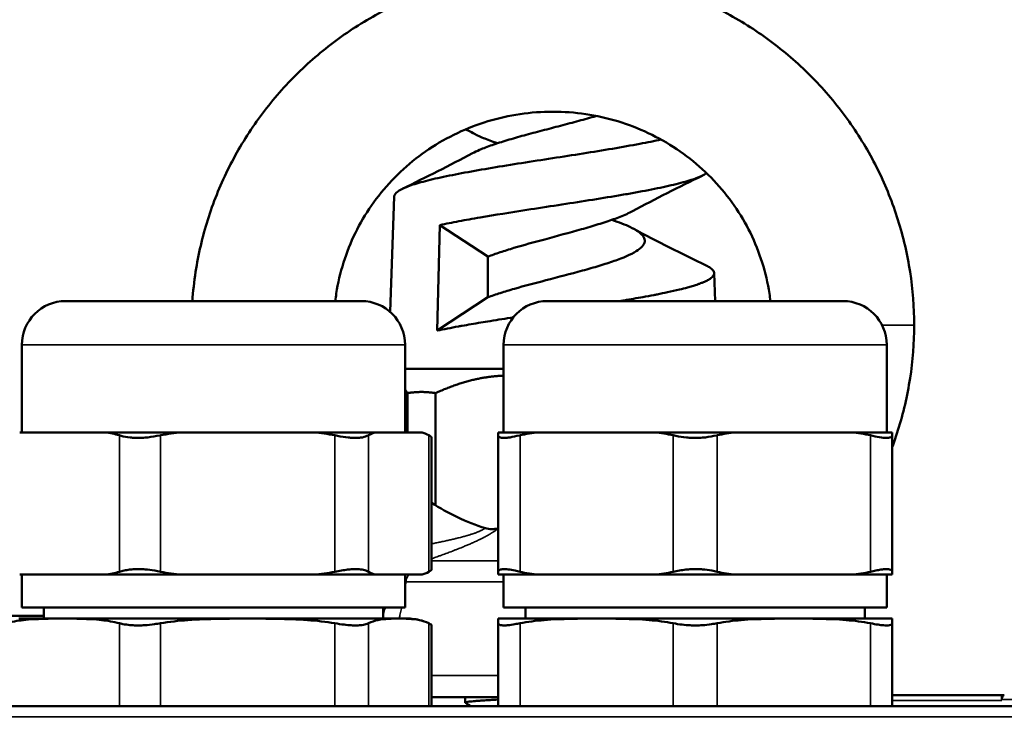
# Model space of a CAD drawing. Header units: millimetres. Extents: x 38 to 2514, y 38 to 1622.
# Tile 159 of 256: x 1050 to 1095, y 917 to 949. Entities that reach past the tile are written whole.
import ezdxf

# ---------------------------------------------------------------- set-up
doc = ezdxf.new("R2010")
doc.units = ezdxf.units.MM
doc.header["$LTSCALE"] = 7.692308
for name, color, linetype, lineweight in [('Dimension (ISO)', 7, 'Continuous', 25), ('Visible (ISO)', 7, 'Continuous', 50), ('Visible Narrow (ISO)', 7, 'Continuous', 35)]:
    doc.layers.add(name, color=color, linetype=linetype, lineweight=lineweight)
doc.styles.add('Note Text (ANSI)', font='tahoma.ttf')
doc.dimstyles.new('Default (ISO)', dxfattribs={"dimscale": 7.692308, "dimtxt": 1, "dimasz": 2.5, "dimexe": 3.175, "dimexo": 0, "dimgap": 0.762, "dimtad": 1, "dimrnd": 1e-08, "dimzin": 0, "dimdsep": 46, "dimtxsty": 'Note Text (ANSI)', "dimcen": 0.09, "dimdle": 10, "dimclrd": 1, "dimclre": 1, "dimclrt": 1, "dimazin": 0, "dimtfac": 3.5052, "dimtmove": 0, "dimatfit": 3, "dimfxl": 1, "dimtolj": 1, "dimtzin": 0, "dimlwd": -1, "dimlwe": -1, "dimarcsym": 0})

# ---------------------------------------------------------------- blocks, each defined once
blk = doc.blocks.new('*D3')
at = {"layer": 'Defpoints', "color": 0, "transparency": 16777216}
for p in [(1132.115, 1043.445), (1017.115, 757.043), (1132.115, 757.043)]:
    blk.add_point(p, dxfattribs=at)
at = {"layer": 'Dimension (ISO)', "color": 1, "transparency": 16777216}
for p, q in [((1017.115, 757.043), (1017.115, 1067.868)), ((1132.115, 757.043), (1132.115, 1067.868)), ((1036.346, 1043.445), (1112.885, 1043.445))]:
    blk.add_line(p, q, dxfattribs=at)
for points in [[(1036.346, 1046.65), (1036.346, 1040.24), (1017.115, 1043.445)], [(1112.885, 1046.65), (1112.885, 1040.24), (1132.115, 1043.445)]]:
    blk.add_solid(points, dxfattribs=at)
at = {"layer": 'Dimension (ISO)', "color": 1, "transparency": 16777216, "insert": (1024.38, 1059.37), "char_height": 7.69231, "attachment_point": 1, "style": 'Note Text (ANSI)'}
blk.add_mtext('\\A1;115.00 mm [4.528 in]', dxfattribs=at)
blk = doc.blocks.new('*D10')
at = {"layer": 'Defpoints', "color": 0, "transparency": 16777216}
for p in [(1163.115, 1147.322), (986.127, 798.326), (1163.115, 797.473)]:
    blk.add_point(p, dxfattribs=at)
at = {"layer": 'Dimension (ISO)', "color": 1, "transparency": 16777216}
for p, q in [((986.127, 798.326), (986.127, 1171.745)), ((1163.115, 797.473), (1163.115, 1171.745)), ((1005.358, 1147.322), (1143.885, 1147.322))]:
    blk.add_line(p, q, dxfattribs=at)
for points in [[(1005.358, 1150.527), (1005.358, 1144.117), (986.127, 1147.322)], [(1143.885, 1150.527), (1143.885, 1144.117), (1163.115, 1147.322)]]:
    blk.add_solid(points, dxfattribs=at)
at = {"layer": 'Dimension (ISO)', "color": 1, "transparency": 16777216, "insert": (1024.386, 1163.247), "char_height": 7.69231, "attachment_point": 1, "style": 'Note Text (ANSI)'}
blk.add_mtext('\\A1;176.99 mm [6.968 in]', dxfattribs=at)

msp = doc.modelspace()

# ---------------------------------------------------------------- linework, layer by layer
at = {"layer": 'Visible (ISO)'}
for p, q in [((1067.3716, 940.5677), (1067.1834, 935.297)), ((1069.3386, 934.4425), (1069.4603, 939.2627)), ((1069.4603, 939.2627), (1071.6455, 937.8215)), ((1071.6455, 935.9639), (1071.6455, 937.8215)), ((1081.9841, 937.0676), (1082.0297, 935.7927)), ((1065.8654, 935.7927), (1052.3654, 935.7927)), ((1071.6455, 935.9639), (1069.3387, 934.4426)), ((1087.8654, 935.7927), (1074.3654, 935.7927)), ((1050.3654, 929.7927), (1050.3654, 933.7927)), ((1067.8654, 929.7927), (1067.8654, 933.7927)), ((1072.3654, 929.7927), (1072.3654, 933.7927)), ((1089.8654, 929.7927), (1089.8654, 933.7927)), ((1067.8654, 932.6927), (1072.3654, 932.6927)), ((1067.9709, 931.5855), (1067.9709, 929.7927)), ((1069.2569, 931.5855), (1069.2569, 926.4609)), ((1050.266, 929.7927), (1054.1759, 929.7927)), ((1057.683, 929.7927), (1054.1759, 929.7927)), ((1057.683, 929.7927), (1063.6734, 929.7927)), ((1063.6734, 929.7927), (1066.5324, 929.7927)), ((1066.5324, 929.7927), (1068.6128, 929.7927)), ((1068.6128, 929.7927), (1068.6154, 929.7927)), ((1069.0755, 929.5535), (1069.0755, 923.5319)), ((1072.1154, 929.6593), (1072.1154, 929.7927)), ((1072.1154, 929.7927), (1073.9815, 929.7927)), ((1072.1154, 929.6593), (1072.1154, 923.4261)), ((1073.9815, 929.7927), (1079.2493, 929.7927)), ((1082.9815, 929.7927), (1079.2493, 929.7927)), ((1082.9815, 929.7927), (1088.2493, 929.7927)), ((1090.1154, 929.7927), (1088.2493, 929.7927)), ((1090.1154, 929.7927), (1090.1154, 929.6593)), ((1090.1154, 929.6593), (1090.1154, 923.4261)), ((1050.266, 923.2927), (1054.1759, 923.2927)), ((1050.3654, 923.2927), (1050.3654, 921.7927)), ((1054.1759, 923.2927), (1057.683, 923.2927)), ((1057.683, 923.2927), (1063.6734, 923.2927)), ((1063.6734, 923.2927), (1066.5324, 923.2927)), ((1066.5324, 923.2927), (1068.6128, 923.2927)), ((1067.8654, 923.2927), (1067.8654, 921.7927)), ((1068.6128, 923.2927), (1068.6154, 923.2927)), ((1072.1154, 923.2927), (1072.1154, 923.4261)), ((1072.1154, 923.2927), (1073.9815, 923.2927)), ((1072.3654, 923.2927), (1072.3654, 921.7927)), ((1073.9815, 923.2927), (1079.2493, 923.2927)), ((1079.2493, 923.2927), (1082.9815, 923.2927)), ((1082.9815, 923.2927), (1088.2493, 923.2927)), ((1088.2493, 923.2927), (1090.1154, 923.2927)), ((1089.8654, 923.2927), (1089.8654, 921.7927)), ((1090.1154, 923.4261), (1090.1154, 923.2927)), ((1067.881, 922.9828), (1067.881, 922.9828)), ((1051.3654, 921.4177), (1046.0758, 921.4177)), ((1050.3654, 921.7927), (1067.8654, 921.7927)), ((1051.3654, 921.2927), (1051.3654, 921.7927)), ((1066.8654, 921.2927), (1066.8654, 921.7927)), ((1072.3654, 921.7927), (1089.8654, 921.7927)), ((1073.3654, 921.2927), (1073.3654, 921.7927)), ((1088.8654, 921.2927), (1088.8654, 921.7927)), ((1050.2231, 921.2927), (1068.0077, 921.2927)), ((1069.0755, 920.9857), (1069.0755, 917.2927)), ((1072.1154, 921.0728), (1072.1154, 921.2848)), ((1072.1154, 921.0728), (1072.1154, 917.2927)), ((1072.2231, 921.2927), (1090.0077, 921.2927)), ((1090.1154, 921.2848), (1090.1154, 921.0728)), ((1090.1154, 921.0728), (1090.1154, 917.2927)), ((1090.1154, 917.7927), (1095.1154, 917.7927)), ((1069.0755, 917.6927), (1072.1154, 917.6927)), ((1070.6154, 917.6927), (1070.6154, 917.444)), ((1121.2001, 917.2927), (1028.0307, 917.2927))]:
    msp.add_line(p, q, dxfattribs=at)
for centre, radius, start, end in [((1052.3654, 933.7927), 2, 90, 180), ((1065.8654, 933.7927), 2, 0, 90), ((1074.3654, 933.7927), 2, 90, 180), ((1087.8654, 933.7927), 2, 0, 90), ((1068.1164, 927.856), 2, 73.24348, 75.55176), ((1071.8363, 926.3704), 1, 252.47948, 286.20693), ((1068.1164, 925.2295), 2, 284.44824, 286.75652), ((1067.8425, 918.2973), 3, 73.53188, 86.84427), ((1072.3882, 918.2973), 3, 93.15573, 95.21817), ((1089.8425, 918.2973), 3, 84.78183, 86.84427)]:
    msp.add_arc(centre, radius, start, end, dxfattribs=at)
for centre, major_axis, ratio, start_param, end_param in [((1074.6124, 934.6899), (9.9969, -0.0559), 0.9750006, 4.1308493, 4.4049485), ((1095.0523, 917.5839), (-0.0635, -0.2087), 0.0741073, 3.1201626, 3.1641136)]:
    msp.add_ellipse(centre, major_axis=major_axis, ratio=ratio, start_param=start_param, end_param=end_param, dxfattribs=at)
for points, knots in [([(1058.1533, 935.7927), (1058.1839, 936.2382), (1058.3231, 937.4916), (1058.7945, 939.5176), (1059.7044, 941.7921), (1060.9481, 943.9052), (1062.4963, 945.8098), (1064.3135, 947.4639), (1066.3583, 948.8315), (1068.5847, 949.8833), (1070.9434, 950.5971), (1073.3824, 950.9577), (1075.8484, 950.9577), (1078.2874, 950.5971), (1080.6461, 949.8833), (1082.8725, 948.8315), (1084.9173, 947.4639), (1086.7344, 945.8098), (1088.2827, 943.9052), (1089.5263, 941.7921), (1090.4363, 939.5176), (1090.9911, 937.133), (1091.1154, 935.5062), (1091.1154, 934.6927)], [0.02148127, 0.02148127, 0.02148127, 0.02148127, 0.04761905, 0.0952381, 0.14285714, 0.19047619, 0.23809524, 0.28571429, 0.33333333, 0.38095238, 0.42857143, 0.47619048, 0.52380952, 0.57142857, 0.61904762, 0.66666667, 0.71428571, 0.76190476, 0.80952381, 0.85714286, 0.9047619, 0.95238095, 1, 1, 1, 1]), ([(1064.6792, 935.7927), (1064.6926, 935.9077), (1064.7728, 936.5015), (1065.019, 937.5601), (1065.5614, 938.9164), (1066.3056, 940.1812), (1067.236, 941.3262), (1068.333, 942.3251), (1069.573, 943.1547), (1070.9283, 943.7953), (1072.3685, 944.2312), (1073.8606, 944.4519), (1075.3702, 944.4519), (1076.8622, 944.2312), (1078.3024, 943.7953), (1079.6578, 943.1547), (1080.8977, 942.3251), (1081.9948, 941.3262), (1082.9252, 940.1812), (1083.6693, 938.9164), (1084.2118, 937.5601), (1084.458, 936.5015), (1084.5381, 935.9077), (1084.5515, 935.7927)], [0.03621858, 0.03621858, 0.03621858, 0.03621858, 0.04761905, 0.0952381, 0.14285714, 0.19047619, 0.23809524, 0.28571429, 0.33333333, 0.38095238, 0.42857143, 0.47619048, 0.52380952, 0.57142857, 0.61904762, 0.66666667, 0.71428571, 0.76190476, 0.80952381, 0.85714286, 0.9047619, 0.95238095, 0.96378142, 0.96378142, 0.96378142, 0.96378142]), ([(1070.9488, 942.5451), (1071.0443, 942.5961), (1071.1516, 942.647), (1071.4409, 942.7719), (1071.634, 942.8456), (1072.0581, 942.9926), (1072.2878, 943.0657), (1072.777, 943.2127), (1073.0353, 943.2862), (1073.5703, 943.4332), (1073.8456, 943.5062), (1074.4053, 943.6531), (1074.6883, 943.7267), (1075.2499, 943.8738), (1075.5271, 943.9469), (1076.0681, 944.0938), (1076.3305, 944.1674), (1076.588, 944.2434), (1076.5958, 944.2457), (1076.6035, 944.248)], [2.61270987, 2.61270987, 2.61270987, 2.61270987, 2.67343673, 2.67343673, 2.76105193, 2.76105193, 2.84828272, 2.84828272, 2.93570375, 2.93570375, 3.02288088, 3.02288088, 3.11041129, 3.11041129, 3.19761124, 3.19761124, 3.28519633, 3.28519633, 3.28792943, 3.28792943, 3.28792943, 3.28792943]), ([(1070.6704, 943.6518), (1070.7239, 943.6097), (1070.7856, 943.5677), (1070.9813, 943.4491), (1071.1327, 943.373), (1071.481, 943.2207), (1071.6767, 943.1448), (1071.9555, 943.0459), (1072.0212, 943.0232), (1072.0883, 943.0005)], [3.63943543, 3.63943543, 3.63943543, 3.63943543, 3.68794063, 3.68794063, 3.77594092, 3.77594092, 3.8635684, 3.8635684, 3.88974431, 3.88974431, 3.88974431, 3.88974431]), ([(1067.3717, 940.5677), (1067.3746, 940.639), (1067.4708, 940.7848), (1067.8851, 941.0009), (1068.5481, 941.217), (1069.4616, 941.4384), (1070.5749, 941.6592), (1071.8244, 941.8769), (1073.1778, 942.0948), (1074.6052, 942.3161), (1075.9981, 942.5323), (1077.3586, 942.7523), (1078.5655, 942.9646), (1079.2585, 943.1029), (1079.5587, 943.168)], [0.25119278, 0.25119278, 0.25119278, 0.25119278, 0.3125, 0.375, 0.4375, 0.5, 0.5625, 0.625, 0.6875, 0.75, 0.8125, 0.875, 0.9375, 0.99299317, 0.99299317, 0.99299317, 0.99299317]), ([(1069.4603, 939.2627), (1069.7295, 939.3205), (1070.019, 939.3781), (1070.6329, 939.4938), (1070.9563, 939.5517), (1071.9655, 939.7252), (1072.6863, 939.8393), (1073.9007, 940.028), (1074.3777, 940.1013), (1075.3293, 940.2474), (1075.8017, 940.3201), (1076.7266, 940.4661), (1077.1769, 940.5392), (1077.8246, 940.6491), (1078.0356, 940.6856), (1078.6504, 940.7952), (1079.0355, 940.8679), (1079.7449, 941.0143), (1080.0676, 941.0875), (1080.639, 941.2337), (1080.8865, 941.3063), (1081.2987, 941.4523), (1081.4623, 941.5255), (1081.6008, 941.6109), (1081.6193, 941.623), (1081.6365, 941.6351)], [-9.6008688, -9.6008688, -9.6008688, -9.6008688, -9.486146, -9.486146, -9.3716183, -9.3716183, -9.1433805, -9.1433805, -8.9989166, -8.9989166, -8.8547851, -8.8547851, -8.7106993, -8.7106993, -8.6386302, -8.6386302, -8.4947007, -8.4947007, -8.3508757, -8.3508757, -8.2074583, -8.2074583, -8.0640308, -8.0640308, -8.0402688, -8.0402688, -8.0402688, -8.0402688]), ([(1078.2523, 939.8969), (1078.0934, 939.8113), (1077.9033, 939.7258), (1077.5891, 939.6014), (1077.4876, 939.5633), (1077.1683, 939.4488), (1076.9371, 939.3729), (1076.4459, 939.2206), (1076.1873, 939.1447), (1075.3796, 938.9153), (1074.8099, 938.7642), (1073.7572, 938.4788), (1073.2811, 938.3482), (1072.617, 938.1504), (1072.4057, 938.0847), (1072.0059, 937.953), (1071.8183, 937.8874), (1071.6455, 937.8215)], [5.08376322, 5.08376322, 5.08376322, 5.08376322, 5.18299522, 5.18299522, 5.22687002, 5.22687002, 5.31480501, 5.31480501, 5.40243626, 5.40243626, 5.5788144, 5.5788144, 5.73084972, 5.73084972, 5.80656779, 5.80656779, 5.88250095, 5.88250095, 5.88250095, 5.88250095]), ([(1071.6455, 935.9639), (1071.8213, 936.0287), (1072.0123, 936.0936), (1072.4197, 936.2231), (1072.6353, 936.2874), (1073.3124, 936.4817), (1073.7979, 936.6108), (1074.8589, 936.8881), (1075.4267, 937.0347), (1076.2297, 937.2557), (1076.4865, 937.3288), (1076.9737, 937.4759), (1077.2029, 937.5496), (1077.5186, 937.66), (1077.6189, 937.6967), (1078.0964, 937.881), (1078.3904, 938.0277), (1078.7658, 938.3229), (1078.8435, 938.4695), (1078.7879, 938.6904), (1078.7414, 938.7635), (1078.593, 938.9106), (1078.4913, 938.9843), (1078.3004, 939.0947), (1078.2306, 939.1313), (1077.9245, 939.2795), (1077.641, 939.3903), (1077.3146, 939.5015)], [0, 0, 0, 0, 0.0770676, 0.0770676, 0.1538919, 0.1538919, 0.3081528, 0.3081528, 0.4837798, 0.4837798, 0.5710152, 0.5710152, 0.6586147, 0.6586147, 0.7022761, 0.7022761, 0.87793, 0.87793, 1.0535284, 1.0535284, 1.1407614, 1.1407614, 1.2283332, 1.2283332, 1.2720004, 1.2720004, 1.4045689, 1.4045689, 1.4045689, 1.4045689]), ([(1079.848, 936.1926), (1080.0418, 936.234), (1080.2248, 936.2755), (1080.3961, 936.3171), (1080.5244, 936.3483), (1080.6462, 936.3796), (1080.7609, 936.411), (1080.8383, 936.4322), (1080.9125, 936.4534), (1080.9833, 936.4747), (1081.0541, 936.496), (1081.1214, 936.5172), (1081.1852, 936.5385), (1081.2326, 936.5543), (1081.2781, 936.5702), (1081.3215, 936.586), (1081.3364, 936.5914), (1081.351, 936.5968), (1081.3654, 936.6022), (1081.3913, 936.612), (1081.4165, 936.6217), (1081.4408, 936.6315), (1081.5156, 936.6614), (1081.5826, 936.6912), (1081.642, 936.7209), (1081.7017, 936.7508), (1081.7537, 936.7807), (1081.7978, 936.8104), (1081.817, 936.8234), (1081.8347, 936.8364), (1081.851, 936.8494), (1081.8817, 936.8739), (1081.907, 936.8984), (1081.9271, 936.9228), (1081.9472, 936.9473), (1081.962, 936.9718), (1081.9715, 936.9963), (1081.9805, 937.0195), (1081.9848, 937.0427), (1081.9842, 937.0659), (1081.9841, 937.0689), (1081.984, 937.0718), (1081.9837, 937.0748), (1081.9822, 937.0939), (1081.9775, 937.113), (1081.9695, 937.1322), (1081.9602, 937.1543), (1081.9466, 937.1764), (1081.9286, 937.1985), (1081.9106, 937.2206), (1081.8883, 937.2427), (1081.8617, 937.2649), (1081.8542, 937.2711), (1081.8464, 937.2773), (1081.8383, 937.2835), (1081.7933, 937.3179), (1081.7381, 937.3522), (1081.6731, 937.3865), (1081.6566, 937.3951), (1081.6396, 937.4038), (1081.6219, 937.4124)], [0, 0, 0, 0, 0.03573294, 0.03573294, 0.03573294, 0.0625, 0.0625, 0.0625, 0.08055991, 0.08055991, 0.08055991, 0.09861382, 0.09861382, 0.09861382, 0.11206893, 0.11206893, 0.11206893, 0.11667788, 0.11667788, 0.11667788, 0.125, 0.125, 0.125, 0.15055023, 0.15055023, 0.15055023, 0.17627893, 0.17627893, 0.17627893, 0.1875, 0.1875, 0.1875, 0.20869903, 0.20869903, 0.20869903, 0.22991628, 0.22991628, 0.22991628, 0.25, 0.25, 0.25, 0.25255099, 0.25255099, 0.25255099, 0.26905305, 0.26905305, 0.26905305, 0.2880955, 0.2880955, 0.2880955, 0.30713805, 0.30713805, 0.30713805, 0.3125, 0.3125, 0.3125, 0.34204015, 0.34204015, 0.34204015, 0.34949651, 0.34949651, 0.34949651, 0.34949651]), ([(1077.6828, 935.7927), (1077.7455, 935.8031), (1077.8079, 935.8135), (1077.8699, 935.8239), (1078.0175, 935.8486), (1078.1627, 935.8734), (1078.3052, 935.8982), (1078.4477, 935.9229), (1078.5874, 935.9477), (1078.7238, 935.9725), (1078.8975, 936.004), (1079.0658, 936.0355), (1079.2285, 936.067), (1079.2805, 936.077), (1079.3319, 936.0871), (1079.3827, 936.0971), (1079.544, 936.129), (1079.6992, 936.1608), (1079.848, 936.1926)], [0.77323534, 0.77323534, 0.77323534, 0.77323534, 0.79090397, 0.79090397, 0.79090397, 0.83295198, 0.83295198, 0.83295198, 0.875, 0.875, 0.875, 0.9285425, 0.9285425, 0.9285425, 0.94566001, 0.94566001, 0.94566001, 1, 1, 1, 1]), ([(1069.3386, 934.4426), (1069.488, 934.4739), (1069.6436, 934.5053), (1069.8047, 934.5367), (1069.9658, 934.5681), (1070.1324, 934.5995), (1070.3037, 934.6307), (1070.3587, 934.6408), (1070.4141, 934.6508), (1070.47, 934.6608), (1070.6067, 934.6852), (1070.7461, 934.7096), (1070.8881, 934.734), (1071.0308, 934.7586), (1071.1761, 934.7831), (1071.3239, 934.8077), (1071.4645, 934.831), (1071.6075, 934.8544), (1071.7525, 934.8779), (1071.9295, 934.9065), (1072.1096, 934.9352), (1072.2923, 934.964), (1072.4612, 934.9906), (1072.6323, 935.0172), (1072.805, 935.0438)], [0, 0, 0, 0, 0.05386001, 0.05386001, 0.05386001, 0.10772002, 0.10772002, 0.10772002, 0.125, 0.125, 0.125, 0.16721994, 0.16721994, 0.16721994, 0.20963608, 0.20963608, 0.20963608, 0.25, 0.25, 0.25, 0.29923532, 0.29923532, 0.29923532, 0.34477264, 0.34477264, 0.34477264, 0.34477264]), ([(1091.1154, 934.6927), (1091.1154, 933.8793), (1090.9911, 932.2524), (1090.56, 930.3996), (1090.209, 929.3742), (1090.1154, 929.1215)], [0, 0, 0, 0, 0.13760561, 0.27521123, 0.32075555, 0.32075555, 0.32075555, 0.32075555]), ([(1054.8188, 929.6593), (1054.8458, 929.6511), (1054.8738, 929.643), (1055.0241, 929.6025), (1055.1622, 929.5746), (1055.3823, 929.5497), (1055.4526, 929.5442), (1055.5772, 929.5388), (1055.6302, 929.5378), (1055.7406, 929.5384), (1055.798, 929.5401), (1055.9447, 929.5477), (1056.0344, 929.5555), (1056.3062, 929.5867), (1056.4882, 929.618), (1056.6766, 929.6551), (1056.6874, 929.6572), (1056.6982, 929.6593)], [1.00033037, 1.00033037, 1.00033037, 1.00033037, 1.01236347, 1.01236347, 1.0626597, 1.0626597, 1.08515376, 1.08515376, 1.10131667, 1.10131667, 1.11834789, 1.11834789, 1.14438841, 1.14438841, 1.19682824, 1.19682824, 1.20001435, 1.20001435, 1.20001435, 1.20001435]), ([(1064.6583, 929.6593), (1064.6996, 929.6511), (1064.7408, 929.643), (1064.9526, 929.6025), (1065.1181, 929.5746), (1065.3436, 929.5497), (1065.4109, 929.5442), (1065.5221, 929.5388), (1065.5671, 929.5378), (1065.6561, 929.5384), (1065.6999, 929.5401), (1065.8057, 929.5477), (1065.8648, 929.5555), (1066.0275, 929.5867), (1066.1146, 929.618), (1066.1828, 929.6551), (1066.1866, 929.6572), (1066.1904, 929.6593)], [1.00033037, 1.00033037, 1.00033037, 1.00033037, 1.01236347, 1.01236347, 1.0626597, 1.0626597, 1.08515376, 1.08515376, 1.10131667, 1.10131667, 1.11834789, 1.11834789, 1.14438841, 1.14438841, 1.19682824, 1.19682824, 1.20001435, 1.20001435, 1.20001435, 1.20001435]), ([(1068.9549, 929.6593), (1068.9692, 929.6511), (1068.9824, 929.643), (1069.0439, 929.6025), (1069.0713, 929.5746), (1069.0753, 929.556), (1069.0755, 929.5547), (1069.0755, 929.5535)], [1.00033037, 1.00033037, 1.00033037, 1.00033037, 1.01236347, 1.01236347, 1.062659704, 1.062659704, 1.066671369, 1.066671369, 1.066671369, 1.066671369]), ([(1072.1154, 929.6593), (1072.1154, 929.6511), (1072.1167, 929.643), (1072.1304, 929.6025), (1072.1646, 929.5746), (1072.2475, 929.5497), (1072.2775, 929.5442), (1072.3366, 929.5388), (1072.3635, 929.5378), (1072.423, 929.5384), (1072.4558, 929.5401), (1072.5441, 929.5477), (1072.6022, 929.5555), (1072.7906, 929.5867), (1072.9329, 929.618), (1073.0965, 929.6551), (1073.1059, 929.6572), (1073.1154, 929.6593)], [1.00033037, 1.00033037, 1.00033037, 1.00033037, 1.01236347, 1.01236347, 1.0626597, 1.0626597, 1.08515376, 1.08515376, 1.10131667, 1.10131667, 1.11834789, 1.11834789, 1.14438841, 1.14438841, 1.19682824, 1.19682824, 1.20001435, 1.20001435, 1.20001435, 1.20001435]), ([(1080.1154, 929.6593), (1080.1518, 929.6511), (1080.1888, 929.643), (1080.3841, 929.6025), (1080.5519, 929.5746), (1080.8043, 929.5497), (1080.8831, 929.5442), (1081.0194, 929.5388), (1081.0765, 929.5378), (1081.1937, 929.5384), (1081.2536, 929.5401), (1081.4043, 929.5477), (1081.4941, 929.5555), (1081.7602, 929.5867), (1081.9296, 929.618), (1082.0964, 929.6551), (1082.1059, 929.6572), (1082.1154, 929.6593)], [1.00033037, 1.00033037, 1.00033037, 1.00033037, 1.01236347, 1.01236347, 1.0626597, 1.0626597, 1.08515376, 1.08515376, 1.10131667, 1.10131667, 1.11834789, 1.11834789, 1.14438841, 1.14438841, 1.19682824, 1.19682824, 1.20001435, 1.20001435, 1.20001435, 1.20001435]), ([(1089.1154, 929.6593), (1089.1518, 929.6511), (1089.1875, 929.643), (1089.369, 929.6025), (1089.5027, 929.5746), (1089.6722, 929.5497), (1089.7209, 929.5442), (1089.7982, 929.5388), (1089.8284, 929.5378), (1089.886, 929.5384), (1089.9132, 929.5401), (1089.9755, 929.5477), (1090.0073, 929.5555), (1090.085, 929.5867), (1090.1122, 929.618), (1090.1153, 929.6551), (1090.1154, 929.6572), (1090.1154, 929.6593)], [1.00033037, 1.00033037, 1.00033037, 1.00033037, 1.01236347, 1.01236347, 1.0626597, 1.0626597, 1.08515376, 1.08515376, 1.10131667, 1.10131667, 1.11834789, 1.11834789, 1.14438841, 1.14438841, 1.19682824, 1.19682824, 1.20001435, 1.20001435, 1.20001435, 1.20001435]), ([(1056.6982, 923.4261), (1056.6101, 923.4436), (1056.521, 923.4605), (1056.4313, 923.4756), (1056.2851, 923.5003), (1056.1382, 923.5204), (1055.993, 923.5328), (1055.9214, 923.539), (1055.8506, 923.5433), (1055.7808, 923.5455), (1055.7424, 923.5467), (1055.7044, 923.5474), (1055.6668, 923.5474), (1055.6115, 923.5474), (1055.5573, 923.546), (1055.5041, 923.5434), (1055.4267, 923.5395), (1055.3521, 923.5329), (1055.2805, 923.524), (1055.1946, 923.5133), (1055.1135, 923.4992), (1055.0377, 923.4829), (1054.9587, 923.4659), (1054.8855, 923.4465), (1054.8188, 923.4261)], [2.08772995, 2.08772995, 2.08772995, 2.08772995, 2.11490942, 2.11490942, 2.11490942, 2.15920305, 2.15920305, 2.15920305, 2.18106168, 2.18106168, 2.18106168, 2.1930663, 2.1930663, 2.1930663, 2.21072533, 2.21072533, 2.21072533, 2.23645853, 2.23645853, 2.23645853, 2.26731161, 2.26731161, 2.26731161, 2.29943511, 2.29943511, 2.29943511, 2.29943511]), ([(1066.1904, 923.4261), (1066.1598, 923.4436), (1066.1236, 923.4605), (1066.0818, 923.4756), (1066.0138, 923.5003), (1065.9316, 923.5204), (1065.8362, 923.5328), (1065.7891, 923.539), (1065.739, 923.5433), (1065.6861, 923.5455), (1065.6571, 923.5467), (1065.6272, 923.5474), (1065.5966, 923.5474), (1065.5515, 923.5474), (1065.5048, 923.546), (1065.4568, 923.5434), (1065.3868, 923.5395), (1065.314, 923.5329), (1065.2389, 923.524), (1065.1488, 923.5133), (1065.0559, 923.4992), (1064.9607, 923.4829), (1064.8617, 923.4659), (1064.7606, 923.4465), (1064.6583, 923.4261)], [2.08772995, 2.08772995, 2.08772995, 2.08772995, 2.11490942, 2.11490942, 2.11490942, 2.15920305, 2.15920305, 2.15920305, 2.18106168, 2.18106168, 2.18106168, 2.1930663, 2.1930663, 2.1930663, 2.21072533, 2.21072533, 2.21072533, 2.23645853, 2.23645853, 2.23645853, 2.26731161, 2.26731161, 2.26731161, 2.29943511, 2.29943511, 2.29943511, 2.29943511]), ([(1069.0755, 923.5319), (1069.0755, 923.5295), (1069.0749, 923.5269), (1069.0738, 923.524), (1069.0696, 923.5133), (1069.0577, 923.4992), (1069.0385, 923.4829), (1069.0184, 923.4659), (1068.9904, 923.4465), (1068.9549, 923.4261)], [2.228140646, 2.228140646, 2.228140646, 2.228140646, 2.236458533, 2.236458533, 2.236458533, 2.26731161, 2.26731161, 2.26731161, 2.299435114, 2.299435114, 2.299435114, 2.299435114]), ([(1073.1154, 923.4261), (1073.038, 923.4436), (1072.9635, 923.4605), (1072.8924, 923.4756), (1072.7766, 923.5003), (1072.6707, 923.5204), (1072.5764, 923.5328), (1072.5299, 923.539), (1072.4865, 923.5433), (1072.4464, 923.5455), (1072.4244, 923.5467), (1072.4033, 923.5474), (1072.3833, 923.5474), (1072.3539, 923.5474), (1072.3268, 923.546), (1072.3021, 923.5434), (1072.266, 923.5395), (1072.2352, 923.5329), (1072.2095, 923.524), (1072.1786, 923.5133), (1072.1554, 923.4992), (1072.1398, 923.4829), (1072.1235, 923.4659), (1072.1154, 923.4465), (1072.1154, 923.4261)], [2.08772995, 2.08772995, 2.08772995, 2.08772995, 2.11490942, 2.11490942, 2.11490942, 2.15920305, 2.15920305, 2.15920305, 2.18106168, 2.18106168, 2.18106168, 2.1930663, 2.1930663, 2.1930663, 2.21072533, 2.21072533, 2.21072533, 2.23645853, 2.23645853, 2.23645853, 2.26731161, 2.26731161, 2.26731161, 2.29943511, 2.29943511, 2.29943511, 2.29943511]), ([(1082.1154, 923.4261), (1082.038, 923.4436), (1081.9575, 923.4605), (1081.8744, 923.4756), (1081.739, 923.5003), (1081.5976, 923.5204), (1081.4521, 923.5328), (1081.3803, 923.539), (1081.308, 923.5433), (1081.2353, 923.5455), (1081.1954, 923.5467), (1081.1554, 923.5474), (1081.1154, 923.5474), (1081.0565, 923.5474), (1080.9978, 923.546), (1080.9394, 923.5434), (1080.8543, 923.5395), (1080.7702, 923.5329), (1080.6874, 923.524), (1080.5881, 923.5133), (1080.4912, 923.4992), (1080.3973, 923.4829), (1080.2996, 923.4659), (1080.2053, 923.4465), (1080.1154, 923.4261)], [2.08772995, 2.08772995, 2.08772995, 2.08772995, 2.11490942, 2.11490942, 2.11490942, 2.15920305, 2.15920305, 2.15920305, 2.18106168, 2.18106168, 2.18106168, 2.1930663, 2.1930663, 2.1930663, 2.21072533, 2.21072533, 2.21072533, 2.23645853, 2.23645853, 2.23645853, 2.26731161, 2.26731161, 2.26731161, 2.29943511, 2.29943511, 2.29943511, 2.29943511]), ([(1090.1154, 923.4261), (1090.1154, 923.4436), (1090.1094, 923.4605), (1090.0974, 923.4756), (1090.0778, 923.5003), (1090.0423, 923.5204), (1089.9911, 923.5328), (1089.9658, 923.539), (1089.9368, 923.5433), (1089.9043, 923.5455), (1089.8864, 923.5467), (1089.8674, 923.5474), (1089.8474, 923.5474), (1089.818, 923.5474), (1089.7864, 923.546), (1089.7527, 923.5434), (1089.7037, 923.5395), (1089.6504, 923.5329), (1089.5933, 923.524), (1089.5248, 923.5133), (1089.4511, 923.4992), (1089.3729, 923.4829), (1089.2915, 923.4659), (1089.2053, 923.4465), (1089.1154, 923.4261)], [2.08772995, 2.08772995, 2.08772995, 2.08772995, 2.11490942, 2.11490942, 2.11490942, 2.15920305, 2.15920305, 2.15920305, 2.18106168, 2.18106168, 2.18106168, 2.1930663, 2.1930663, 2.1930663, 2.21072533, 2.21072533, 2.21072533, 2.23645853, 2.23645853, 2.23645853, 2.26731161, 2.26731161, 2.26731161, 2.29943511, 2.29943511, 2.29943511, 2.29943511]), ([(1054.8188, 921.0728), (1054.5525, 921.1424), (1054.2781, 921.1871), (1053.3956, 921.2825), (1052.7806, 921.2848), (1052.221, 921.2848), (1051.6613, 921.2848), (1051.0464, 921.2825), (1050.1639, 921.1871), (1049.8895, 921.1424), (1049.6232, 921.0728)], [-0.38026483, -0.38026483, -0.38026483, -0.38026483, -0.26120469, -0.26120469, 0, 0, 0, 0.26120469, 0.26120469, 0.38026483, 0.38026483, 0.38026483, 0.38026483]), ([(1056.6982, 921.0728), (1056.6059, 921.0571), (1056.5122, 921.0423), (1056.2724, 921.0094), (1056.1263, 920.9937), (1055.8876, 920.978), (1055.7947, 920.9744), (1055.6171, 920.9729), (1055.5328, 920.9747), (1055.3406, 920.9849), (1055.2358, 920.9952), (1055.0199, 921.0261), (1054.9131, 921.0482), (1054.8188, 921.0728)], [-0.62188043, -0.62188043, -0.62188043, -0.62188043, -0.60000789, -0.60000789, -0.56631457, -0.56631457, -0.54432289, -0.54432289, -0.52344977, -0.52344977, -0.49520886, -0.49520886, -0.46127986, -0.46127986, -0.46127986, -0.46127986]), ([(1064.6583, 921.0728), (1064.2503, 921.1424), (1063.8299, 921.1871), (1062.4778, 921.2825), (1061.5357, 921.2848), (1060.6782, 921.2848), (1059.8208, 921.2848), (1058.8786, 921.2825), (1057.5265, 921.1871), (1057.1061, 921.1424), (1056.6982, 921.0728)], [-0.38026483, -0.38026483, -0.38026483, -0.38026483, -0.26120469, -0.26120469, 0, 0, 0, 0.26120469, 0.26120469, 0.38026483, 0.38026483, 0.38026483, 0.38026483]), ([(1064.6583, 921.0728), (1064.8028, 921.0482), (1064.9447, 921.0261), (1065.1952, 920.9952), (1065.3045, 920.9849), (1065.4844, 920.9747), (1065.5573, 920.9729), (1065.6987, 920.9744), (1065.7664, 920.978), (1065.9245, 920.9937), (1066.007, 921.0094), (1066.12, 921.0423), (1066.1583, 921.0571), (1066.1904, 921.0728)], [0.46127986, 0.46127986, 0.46127986, 0.46127986, 0.49520886, 0.49520886, 0.52344977, 0.52344977, 0.54432289, 0.54432289, 0.56631457, 0.56631457, 0.60000789, 0.60000789, 0.62188043, 0.62188043, 0.62188043, 0.62188043]), ([(1068.9549, 921.0728), (1068.8132, 921.1424), (1068.6672, 921.1871), (1068.1976, 921.2825), (1067.8704, 921.2848), (1067.5726, 921.2848), (1067.2748, 921.2848), (1066.9476, 921.2825), (1066.478, 921.1871), (1066.332, 921.1424), (1066.1904, 921.0728)], [-0.38026483, -0.38026483, -0.38026483, -0.38026483, -0.26120469, -0.26120469, 0, 0, 0, 0.26120469, 0.26120469, 0.38026483, 0.38026483, 0.38026483, 0.38026483]), ([(1068.9549, 921.0728), (1069.0051, 921.0482), (1069.0402, 921.0261), (1069.07, 920.9995), (1069.0755, 920.9916), (1069.0755, 920.9857)], [0.461279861, 0.461279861, 0.461279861, 0.461279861, 0.495208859, 0.495208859, 0.514771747, 0.514771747, 0.514771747, 0.514771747]), ([(1072.1154, 921.0728), (1072.1154, 921.0482), (1072.1315, 921.0261), (1072.191, 920.9952), (1072.2291, 920.9849), (1072.3141, 920.9747), (1072.3559, 920.9729), (1072.4529, 920.9744), (1072.5084, 920.978), (1072.6624, 920.9937), (1072.7673, 921.0094), (1072.9562, 921.0423), (1073.0342, 921.0571), (1073.1154, 921.0728)], [0.46127986, 0.46127986, 0.46127986, 0.46127986, 0.49520886, 0.49520886, 0.52344977, 0.52344977, 0.54432289, 0.54432289, 0.56631457, 0.56631457, 0.60000789, 0.60000789, 0.62188043, 0.62188043, 0.62188043, 0.62188043]), ([(1080.1154, 921.0728), (1079.7567, 921.1424), (1079.3869, 921.1871), (1078.1979, 921.2825), (1077.3694, 921.2848), (1076.6154, 921.2848), (1075.8614, 921.2848), (1075.0328, 921.2825), (1073.8438, 921.1871), (1073.4741, 921.1424), (1073.1154, 921.0728)], [-0.38026483, -0.38026483, -0.38026483, -0.38026483, -0.26120469, -0.26120469, 0, 0, 0, 0.26120469, 0.26120469, 0.38026483, 0.38026483, 0.38026483, 0.38026483]), ([(1082.1154, 921.0728), (1082.0342, 921.0571), (1081.9496, 921.0423), (1081.7269, 921.0094), (1081.5859, 920.9937), (1081.3463, 920.978), (1081.2506, 920.9744), (1081.063, 920.9729), (1080.9716, 920.9747), (1080.7579, 920.9849), (1080.6369, 920.9952), (1080.3778, 921.0261), (1080.2424, 921.0482), (1080.1154, 921.0728)], [-0.62188043, -0.62188043, -0.62188043, -0.62188043, -0.60000789, -0.60000789, -0.56631457, -0.56631457, -0.54432289, -0.54432289, -0.52344977, -0.52344977, -0.49520886, -0.49520886, -0.46127986, -0.46127986, -0.46127986, -0.46127986]), ([(1089.1154, 921.0728), (1088.7567, 921.1424), (1088.3869, 921.1871), (1087.1979, 921.2825), (1086.3694, 921.2848), (1085.6154, 921.2848), (1084.8614, 921.2848), (1084.0328, 921.2825), (1082.8438, 921.1871), (1082.4741, 921.1424), (1082.1154, 921.0728)], [-0.38026483, -0.38026483, -0.38026483, -0.38026483, -0.26120469, -0.26120469, 0, 0, 0, 0.26120469, 0.26120469, 0.38026483, 0.38026483, 0.38026483, 0.38026483]), ([(1089.1154, 921.0728), (1089.2425, 921.0482), (1089.3617, 921.0261), (1089.5613, 920.9952), (1089.6442, 920.9849), (1089.7729, 920.9747), (1089.8225, 920.9729), (1089.9131, 920.9744), (1089.9533, 920.978), (1090.0389, 920.9937), (1090.0751, 921.0094), (1090.1088, 921.0423), (1090.1154, 921.0571), (1090.1154, 921.0728)], [0.46127986, 0.46127986, 0.46127986, 0.46127986, 0.49520886, 0.49520886, 0.52344977, 0.52344977, 0.54432289, 0.54432289, 0.56631457, 0.56631457, 0.60000789, 0.60000789, 0.62188043, 0.62188043, 0.62188043, 0.62188043]), ([(1095.116, 917.5677), (1095.1147, 917.5865), (1095.1147, 917.5933), (1095.1151, 917.6005), (1095.1156, 917.6086), (1095.1165, 917.617), (1095.118, 917.6255), (1095.1201, 917.6372), (1095.1231, 917.6487), (1095.1263, 917.659), (1095.127, 917.6611), (1095.1276, 917.6632), (1095.1283, 917.6653), (1095.1333, 917.6801), (1095.1383, 917.6927), (1095.1435, 917.7042), (1095.1472, 917.7124), (1095.1511, 917.7202), (1095.1555, 917.7279), (1095.1643, 917.7436), (1095.175, 917.7584), (1095.1862, 917.7693), (1095.1883, 917.7714), (1095.1904, 917.7733), (1095.1924, 917.7751), (1095.2058, 917.7865), (1095.2195, 917.7927), (1095.2335, 917.7927)], [0, 0, 0, 0, 0.0625, 0.0625, 0.0625, 0.1329687, 0.1329687, 0.1329687, 0.2297246, 0.2297246, 0.2297246, 0.25, 0.25, 0.25, 0.3954276, 0.3954276, 0.3954276, 0.5, 0.5, 0.5, 0.7108539, 0.7108539, 0.7108539, 0.75, 0.75, 0.75, 1, 1, 1, 1]), ([(1095.1161, 917.7925), (1095.1163, 917.7923), (1095.1166, 917.792), (1095.1168, 917.7916), (1095.1171, 917.7908), (1095.1174, 917.7898), (1095.1175, 917.7883), (1095.1176, 917.7869), (1095.1176, 917.7852), (1095.1174, 917.7832), (1095.1173, 917.7814), (1095.117, 917.7793), (1095.1167, 917.7771), (1095.1167, 917.7768), (1095.1167, 917.7765), (1095.1166, 917.7763), (1095.1163, 917.7737), (1095.1159, 917.771), (1095.1154, 917.7681)], [0.08395416, 0.08395416, 0.08395416, 0.08395416, 0.2, 0.2, 0.2, 0.4, 0.4, 0.4, 0.6, 0.6, 0.6, 0.77950004, 0.77950004, 0.77950004, 0.8, 0.8, 0.8, 1, 1, 1, 1]), ([(1070.6259, 917.4319), (1070.6014, 917.446), (1070.6198, 917.4602), (1070.7106, 917.4802), (1070.7509, 917.4866), (1070.8718, 917.5018), (1070.9621, 917.5105), (1071.1229, 917.5239), (1071.1789, 917.5283), (1071.296, 917.5371), (1071.3566, 917.5416), (1071.6215, 917.56), (1071.8549, 917.5741), (1072.1154, 917.5875)], [8.50786673, 8.50786673, 8.50786673, 8.50786673, 8.60941378, 8.60941378, 8.65943615, 8.65943615, 8.7299349, 8.7299349, 8.76351612, 8.76351612, 8.79545347, 8.79545347, 8.89564401, 8.89564401, 8.89564401, 8.89564401]), ([(1095.1154, 917.7681), (1095.1154, 917.7628), (1095.1158, 917.7536), (1095.1155, 917.7264), (1095.1153, 917.7136), (1095.1154, 917.6882), (1095.1154, 917.6759), (1095.1154, 917.6566), (1095.1153, 917.6501), (1095.1154, 917.636), (1095.1154, 917.6283), (1095.1154, 917.6166), (1095.1154, 917.6128), (1095.1153, 917.6091)], [-0.018207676, -0.018207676, -0.018207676, -0.018207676, -0.013516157, -0.013516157, -0.01022703, -0.01022703, -0.007509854, -0.007509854, -0.006186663, -0.006186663, -0.004696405, -0.004696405, -0.003948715, -0.003948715, -0.003948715, -0.003948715]), ([(1095.1153, 917.5862), (1095.1153, 917.5815), (1095.1155, 917.5773), (1095.1158, 917.5721), (1095.1159, 917.5707), (1095.116, 917.5693)], [-0.0022348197, -0.0022348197, -0.0022348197, -0.0022348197, -0.0010700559, -0.0010700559, -0.0006562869, -0.0006562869, -0.0006562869, -0.0006562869])]:
    msp.add_open_spline(points, degree=3, knots=knots, dxfattribs=at)
for points in [[(1070.9793, 943.4547), (1070.8654, 943.5161), (1070.7511, 943.577), (1070.6366, 943.6376)], [(1067.7544, 940.9256), (1068.8273, 941.4519), (1069.8989, 941.9842), (1070.9488, 942.5451)], [(1081.4462, 941.5249), (1080.3727, 940.9966), (1079.3007, 940.4615), (1078.2523, 939.8969)], [(1078.2818, 939.1035), (1079.379, 938.5175), (1080.4999, 937.9618), (1081.6219, 937.4124)], [(1054.8188, 929.6593), (1054.611, 929.7233), (1054.3953, 929.765), (1054.1759, 929.7927)], [(1057.683, 929.7927), (1057.347, 929.765), (1057.0164, 929.7234), (1056.6982, 929.6593)], [(1064.6583, 929.6593), (1064.34, 929.7233), (1064.0094, 929.765), (1063.6734, 929.7927)], [(1066.5324, 929.7927), (1066.4157, 929.765), (1066.3009, 929.7234), (1066.1904, 929.6593)], [(1068.9549, 929.6593), (1068.8443, 929.7233), (1068.7295, 929.765), (1068.6128, 929.7927)], [(1073.9815, 929.7927), (1073.686, 929.765), (1073.3953, 929.7234), (1073.1154, 929.6593)], [(1080.1154, 929.6593), (1079.8355, 929.7233), (1079.5448, 929.765), (1079.2493, 929.7927)], [(1082.9815, 929.7927), (1082.686, 929.765), (1082.3953, 929.7234), (1082.1154, 929.6593)], [(1089.1154, 929.6593), (1088.8355, 929.7233), (1088.5448, 929.765), (1088.2493, 929.7927)], [(1054.1759, 923.2927), (1054.3953, 923.3204), (1054.611, 923.3621), (1054.8188, 923.4261)], [(1056.6982, 923.4261), (1057.0164, 923.362), (1057.347, 923.3205), (1057.683, 923.2927)], [(1063.6734, 923.2927), (1064.0094, 923.3204), (1064.34, 923.3621), (1064.6583, 923.4261)], [(1066.1904, 923.4261), (1066.3009, 923.362), (1066.4157, 923.3205), (1066.5324, 923.2927)], [(1068.6128, 923.2927), (1068.7295, 923.3204), (1068.8443, 923.3621), (1068.9549, 923.4261)], [(1073.1154, 923.4261), (1073.3953, 923.362), (1073.686, 923.3205), (1073.9815, 923.2927)], [(1079.2493, 923.2927), (1079.5448, 923.3204), (1079.8355, 923.3621), (1080.1154, 923.4261)], [(1082.1154, 923.4261), (1082.3953, 923.362), (1082.686, 923.3205), (1082.9815, 923.2927)], [(1088.2493, 923.2927), (1088.5448, 923.3204), (1088.8355, 923.3621), (1089.1154, 923.4261)], [(1095.1327, 917.7926), (1095.1269, 917.7926), (1095.1212, 917.7926), (1095.1154, 917.7927)], [(1095.1327, 917.7925), (1095.143, 917.7925), (1095.1539, 917.7927), (1095.1653, 917.7927)], [(1095.1884, 917.7927), (1095.1808, 917.7927), (1095.1731, 917.7927), (1095.1653, 917.7927)], [(1095.1884, 917.7926), (1095.1976, 917.7926), (1095.2069, 917.7927), (1095.2163, 917.7927)], [(1095.2335, 917.7927), (1095.2279, 917.7927), (1095.2222, 917.7927), (1095.2163, 917.7927)], [(1070.8662, 917.2927), (1070.7861, 917.3391), (1070.706, 917.3855), (1070.6259, 917.4319)]]:
    msp.add_open_spline(points, degree=3, dxfattribs=at)
for points, weights in [([(1072.3654, 932.3821), (1070.8803, 932.3308), (1069.2569, 931.5855)], [1.47016418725, 1.46576446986, 1.40472328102]), ([(1067.9709, 931.5855), (1067.9176, 931.6767), (1067.8654, 931.7572)], [1.40472328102, 1.41191849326, 1.4183267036]), ([(1069.2569, 931.5855), (1068.6139, 931.6916), (1067.9709, 931.5855)], [1.38849869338, 1.39644492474, 1.38849869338])]:
    msp.add_rational_spline(points, weights, degree=2, dxfattribs=at)
at = {"layer": 'Visible Narrow (ISO)'}
for p, q in [((1091.1154, 934.6927), (1089.6514, 934.6927)), ((1067.8654, 933.7927), (1050.3654, 933.7927)), ((1089.8654, 933.7927), (1072.3654, 933.7927)), ((1054.8188, 929.6593), (1054.8188, 923.4261)), ((1056.6982, 929.6593), (1056.6982, 923.4261)), ((1064.6583, 929.6593), (1064.6583, 923.4261)), ((1066.1904, 929.6593), (1066.1904, 923.4261)), ((1068.9549, 929.6593), (1068.9549, 923.4261)), ((1073.1154, 929.6593), (1073.1154, 923.4261)), ((1080.1154, 929.6593), (1080.1154, 923.4261)), ((1082.1154, 929.6593), (1082.1154, 923.4261)), ((1089.1154, 929.6593), (1089.1154, 923.4261)), ((1071.4615, 924.9927), (1071.4615, 924.9927)), ((1069.0755, 923.9206), (1072.1154, 923.9206)), ((1067.906, 922.972), (1072.3654, 922.972)), ((1054.8188, 921.0728), (1054.8188, 917.2927)), ((1056.6982, 921.0728), (1056.6982, 917.2927)), ((1064.6583, 921.0728), (1064.6583, 917.2927)), ((1066.1904, 921.0728), (1066.1904, 917.2927)), ((1068.9549, 921.0728), (1068.9549, 917.2927)), ((1073.1154, 921.0728), (1073.1154, 917.2927)), ((1080.1154, 921.0728), (1080.1154, 917.2927)), ((1082.1154, 921.0728), (1082.1154, 917.2927)), ((1089.1154, 921.0728), (1089.1154, 917.2927)), ((1069.0755, 918.6927), (1072.1154, 918.6927)), ((1090.1154, 917.5427), (1095.116, 917.5427)), ((1095.116, 917.5927), (1100.1162, 917.5927)), ((1121.7, 916.8032), (1027.5308, 916.8032))]:
    msp.add_line(p, q, dxfattribs=at)
msp.add_ellipse((1067.0289, 922.972), major_axis=(-0.9945, 0.1045), ratio=0.1874814, start_param=3.6526136, end_param=3.7331391, dxfattribs=at)
for points, knots in [([(1069.0755, 924.7013), (1069.1414, 924.7142), (1069.2064, 924.7271), (1069.3053, 924.747), (1069.3399, 924.7541), (1069.4401, 924.7747), (1069.5044, 924.7881), (1069.6071, 924.81), (1069.6466, 924.8185), (1069.7497, 924.8409), (1069.8118, 924.8547), (1069.9017, 924.8751), (1069.9317, 924.8819), (1070.0245, 924.9034), (1070.0841, 924.9174), (1070.1584, 924.9353), (1070.1767, 924.9398), (1070.2299, 924.9528), (1070.2636, 924.9611), (1070.3287, 924.9774), (1070.3601, 924.9855), (1070.4251, 925.0023), (1070.4587, 925.0111), (1070.5188, 925.0271), (1070.5454, 925.0343), (1070.6024, 925.05), (1070.6327, 925.0585), (1070.6874, 925.0741), (1070.712, 925.0812), (1070.7403, 925.0896), (1070.7446, 925.0908), (1070.7974, 925.1066), (1070.8444, 925.1212), (1070.8977, 925.1384), (1070.9059, 925.1411), (1070.9446, 925.1538), (1070.9743, 925.1638), (1071.0228, 925.1807), (1071.0423, 925.1877), (1071.0854, 925.2033), (1071.1085, 925.212), (1071.1497, 925.2278), (1071.1679, 925.2351), (1071.2021, 925.2488), (1071.2181, 925.2554), (1071.2488, 925.2683), (1071.2636, 925.2748), (1071.2841, 925.2839), (1071.2899, 925.2865), (1071.3156, 925.2981), (1071.3353, 925.3074), (1071.3688, 925.3235), (1071.3828, 925.3305), (1071.4096, 925.3442), (1071.4223, 925.3509), (1071.4456, 925.3635), (1071.4562, 925.3694), (1071.4687, 925.3765), (1071.4714, 925.3781), (1071.4846, 925.3857), (1071.4936, 925.3911), (1071.509, 925.4004), (1071.5153, 925.4043), (1071.527, 925.4116), (1071.5313, 925.4143), (1071.5347, 925.4165), (1071.5352, 925.4168), (1071.5352, 925.4168)], [0.12393345, 0.12393345, 0.12393345, 0.12393345, 0.15785077, 0.15785077, 0.17647059, 0.17647059, 0.21224284, 0.21224284, 0.23529412, 0.23529412, 0.27395904, 0.27395904, 0.29411765, 0.29411765, 0.33814022, 0.33814022, 0.35294118, 0.35294118, 0.38235294, 0.38235294, 0.41176471, 0.41176471, 0.44430912, 0.44430912, 0.47058824, 0.47058824, 0.50050324, 0.50050324, 0.52511353, 0.52511353, 0.52941176, 0.52941176, 0.57916764, 0.57916764, 0.58823529, 0.58823529, 0.62262856, 0.62262856, 0.64705882, 0.64705882, 0.67875679, 0.67875679, 0.70588235, 0.70588235, 0.73092055, 0.73092055, 0.75504968, 0.75504968, 0.76470588, 0.76470588, 0.79789769, 0.79789769, 0.82352941, 0.82352941, 0.84947509, 0.84947509, 0.87481542, 0.87481542, 0.88235294, 0.88235294, 0.91176471, 0.91176471, 0.94117647, 0.94117647, 0.98000599, 0.98000599, 1, 1, 1, 1]), ([(1069.0755, 924.022), (1069.104, 924.0318), (1069.1324, 924.0417), (1069.239, 924.0789), (1069.3168, 924.1063), (1069.4405, 924.1504), (1069.487, 924.1671), (1069.6218, 924.2159), (1069.7088, 924.2478), (1069.8246, 924.2909), (1069.8555, 924.3025), (1069.9815, 924.3499), (1070.0737, 924.3853), (1070.178, 924.4259), (1070.1943, 924.4323), (1070.2863, 924.4684), (1070.3585, 924.4973), (1070.4504, 924.5345), (1070.4735, 924.5439), (1070.5523, 924.5763), (1070.6053, 924.5983), (1070.6836, 924.6313), (1070.7109, 924.6429), (1070.7947, 924.6787), (1070.8476, 924.7018), (1070.9123, 924.7304), (1070.9259, 924.7365), (1070.975, 924.7584), (1071.0098, 924.7741), (1071.0715, 924.8024), (1071.0987, 924.8149), (1071.174, 924.8501), (1071.2222, 924.8731), (1071.2823, 924.9024), (1071.2951, 924.9087), (1071.3532, 924.9373), (1071.3974, 924.9596), (1071.453, 924.9883), (1071.4658, 924.995), (1071.5081, 925.0171), (1071.5368, 925.0324), (1071.5876, 925.0599), (1071.61, 925.0722), (1071.6552, 925.0974), (1071.6778, 925.1102), (1071.7203, 925.1346), (1071.7402, 925.1463), (1071.7607, 925.1585), (1071.7618, 925.1591), (1071.7774, 925.1683), (1071.7916, 925.1769), (1071.8193, 925.1937), (1071.8327, 925.202), (1071.8576, 925.2175), (1071.8692, 925.2248), (1071.8978, 925.243), (1071.9148, 925.254), (1071.9464, 925.2747), (1071.961, 925.2844), (1071.9805, 925.2975), (1071.9859, 925.3012), (1072.0026, 925.3126), (1072.0135, 925.3202), (1072.0344, 925.3348), (1072.0444, 925.3419), (1072.0631, 925.3552), (1072.0719, 925.3616), (1072.0878, 925.3732), (1072.095, 925.3785), (1072.1065, 925.387), (1072.1111, 925.3905), (1072.1154, 925.3937)], [0.04559623, 0.04559623, 0.04559623, 0.04559623, 0.05882353, 0.05882353, 0.09535403, 0.09535403, 0.11764706, 0.11764706, 0.16063027, 0.16063027, 0.17647059, 0.17647059, 0.22601281, 0.22601281, 0.23529412, 0.23529412, 0.27895243, 0.27895243, 0.29411765, 0.29411765, 0.33167186, 0.33167186, 0.35294118, 0.35294118, 0.39921095, 0.39921095, 0.41176471, 0.41176471, 0.44459958, 0.44459958, 0.47058824, 0.47058824, 0.51680259, 0.51680259, 0.52941176, 0.52941176, 0.57447762, 0.57447762, 0.58823529, 0.58823529, 0.62026113, 0.62026113, 0.64705882, 0.64705882, 0.67647059, 0.67647059, 0.70438059, 0.70438059, 0.70588235, 0.70588235, 0.72681729, 0.72681729, 0.74703693, 0.74703693, 0.76470588, 0.76470588, 0.79097854, 0.79097854, 0.81441651, 0.81441651, 0.82352941, 0.82352941, 0.84313931, 0.84313931, 0.86274613, 0.86274613, 0.88235294, 0.88235294, 0.90124778, 0.90124778, 0.91561604, 0.91561604, 0.91561604, 0.91561604]), ([(1067.906, 922.972), (1067.914, 923.0153), (1067.925, 923.0582), (1067.9445, 923.119), (1067.951, 923.1374), (1067.9711, 923.1905), (1067.9861, 923.2249), (1068.0082, 923.27), (1068.0141, 923.2814), (1068.0201, 923.2927)], [0.00000189, 0.00000189, 0.00000189, 0.00000189, 0.09935298, 0.09935298, 0.14285714, 0.14285714, 0.22590493, 0.22590493, 0.25429813, 0.25429813, 0.25429813, 0.25429813]), ([(1067.8654, 922.6095), (1067.8692, 922.6383), (1067.8728, 922.6668), (1067.8878, 922.7896), (1067.8976, 922.8818), (1067.906, 922.972)], [0.914209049, 0.914209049, 0.914209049, 0.914209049, 0.934038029, 0.934038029, 1, 1, 1, 1]), ([(1066.8654, 921.4756), (1066.8697, 921.4881), (1066.8739, 921.5006), (1066.8782, 921.5133), (1066.8908, 921.551), (1066.9033, 921.5896), (1066.9155, 921.629), (1066.9279, 921.6687), (1066.94, 921.7092), (1066.9516, 921.7501), (1066.9549, 921.7616), (1066.9581, 921.7732), (1066.9613, 921.7848), (1066.9621, 921.7875), (1066.9628, 921.7901), (1066.9635, 921.7927)], [0.537913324, 0.537913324, 0.537913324, 0.537913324, 0.549020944, 0.549020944, 0.549020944, 0.582104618, 0.582104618, 0.582104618, 0.615548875, 0.615548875, 0.615548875, 0.625, 0.625, 0.625, 0.627135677, 0.627135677, 0.627135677, 0.627135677]), ([(1067.5908, 921.2927), (1067.6108, 921.3619), (1067.63, 921.4316), (1067.6698, 921.5834), (1067.6901, 921.6656), (1067.7126, 921.7626), (1067.716, 921.7777), (1067.7195, 921.7927)], [0.63054584, 0.63054584, 0.63054584, 0.63054584, 0.67485199, 0.67485199, 0.72662367, 0.72662367, 0.73614796, 0.73614796, 0.73614796, 0.73614796])]:
    msp.add_open_spline(points, degree=3, knots=knots, dxfattribs=at)

# ---------------------------------------------------------------- dimensions: what is measured, and where the dimension line sits
at = {"layer": 'Dimension (ISO)', "color": 1, "true_color": 0xff0000}
dim = msp.add_linear_dim(base=(1163.1153, 1147.3218), p1=(986.1274, 798.3263), p2=(1163.1153, 797.4734), angle=180, text='<> mm [6.968 in]', dimstyle='Default (ISO)', override={"dimgap": 0.762, "dimdec": 2, "dimpost": '', "dimtol": 0, "dimlim": 0, "dimtp": 0, "dimtm": 0, "dimtdec": 2, "dimtofl": 0, "dimatfit": 1}, dxfattribs=at)
dim.commit()
dim.dimension.update_dxf_attribs({"geometry": '*D10', "text_midpoint": (1074.6213, 1147.3218), "dimtype": 160})
dim = msp.add_linear_dim(base=(1132.1154, 1043.4453), p1=(1017.1154, 757.0427), p2=(1132.1154, 757.0427), text='<> mm [4.528 in]', dimstyle='Default (ISO)', override={"dimgap": 0.762, "dimdec": 2, "dimpost": '', "dimtol": 0, "dimlim": 0, "dimtp": 0, "dimtm": 0, "dimtdec": 2, "dimtofl": 0, "dimatfit": 1}, dxfattribs=at)
dim.commit()
dim.dimension.update_dxf_attribs({"geometry": '*D3', "text_midpoint": (1074.6154, 1043.4453), "dimtype": 160})

doc.saveas('drawing.dxf')
